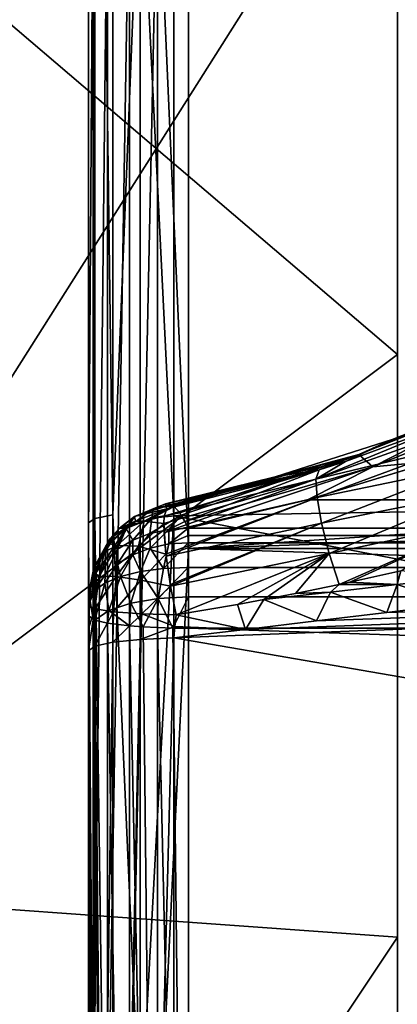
# Model space of a CAD drawing. Header units: metres. Extents: x -128 to 173, y -23 to 79.
# Tile 101 of 129: x 130.161 to 130.923, y -3.685 to -1.699. Entities that reach past the tile are written whole.
import ezdxf

# ---------------------------------------------------------------- set-up
doc = ezdxf.new("R2010")
doc.units = ezdxf.units.M
doc.layers.add('solid_ORA_153_SW0001', color=7, linetype='CONTINUOUS')

msp = doc.modelspace()

# ---------------------------------------------------------------- linework, layer by layer
at = {"layer": 'solid_ORA_153_SW0001'}
for points in [[(130.300003, 0.000353, 22.798246), (130.300003, -0.000098, 22.594128), (130.300003, -2.714056, 22.430527)], [(130.300003, -2.741505, 22.632813), (130.300003, 0.000353, 22.798246), (130.300003, -2.714056, 22.430527)], [(130.309845, -1.350208, 22.820293), (130.300003, 0.000353, 22.798246), (130.300003, -2.741505, 22.632813)], [(130.50174, -2.765958, 22.831305), (171.835632, -1.362883, 22.59646), (171.835632, 0, 22.637524)], [(130.50174, 0, 22.99824), (130.50174, -2.765958, 22.831305), (171.835632, 0, 22.637524)], [(130.312668, -2.705056, 22.361063), (130.300003, -0.000098, 22.594128), (130.312668, 0, 22.524086)], [(130.312668, -2.705056, 22.361063), (130.300003, -2.714056, 22.430527), (130.300003, -0.000098, 22.594128)], [(130.312668, 0, 22.524086), (130.349106, 0, 22.462862), (130.349106, -2.697703, 22.300282)], [(130.312668, -2.705056, 22.361063), (130.312668, 0, 22.524086), (130.349106, -2.697703, 22.300282)], [(130.349106, -2.697703, 22.300282), (130.349106, 0, 22.462862), (130.404694, -1.322205, 22.379271)], [(130.439529, -1.357808, 22.948751), (130.50174, -2.765958, 22.831305), (130.50174, 0, 22.99824)], [(130.472168, 0, 22.396074), (142.184586, 0, 20.75), (142.184586, -2.500874, 20.59874)], [(130.472168, -1.352241, 22.355213), (130.472168, 0, 22.396074), (142.184586, -2.500874, 20.59874)], [(130.923691, -2.374257, -18.793308), (129.493378, -3.447242, -19.550278), (129.493378, -1.154284, -19.818287)], [(130.923691, -1.18935, -18.905317), (130.923691, -2.374257, -18.793308), (129.493378, -1.154284, -19.818287)], [(130.923691, -1.18935, 18.905317), (129.493378, -1.154284, 19.818287), (129.493378, -3.447242, 19.550278)], [(130.923691, -2.374257, 18.793308), (130.923691, -1.18935, 18.905317), (129.493378, -3.447242, 19.550278)], [(130.349106, -2.697703, 22.300282), (130.404694, -1.322205, 22.379271), (130.404694, -3.948219, 22.067886)], [(130.404694, -1.322205, 22.379271), (130.472168, -1.352241, 22.355213), (130.472168, -2.699548, 22.232782)], [(130.404694, -3.948219, 22.067886), (130.404694, -1.322205, 22.379271), (130.472168, -2.699548, 22.232782)], [(130.309845, -1.350208, 22.820293), (130.300003, -2.741505, 22.632813), (130.309845, -4.031783, 22.501858)], [(130.309845, -1.350208, 22.820293), (130.309845, -4.031783, 22.501858), (130.338531, -1.353519, 22.876259)], [(130.309845, -4.031783, 22.501858), (130.338531, -4.041671, 22.557043), (130.338531, -1.353519, 22.876259)], [(130.338531, -1.353519, 22.876259), (130.338531, -4.041671, 22.557043), (130.38324, -1.356139, 22.920542)], [(130.338531, -4.041671, 22.557043), (130.38324, -4.049495, 22.600708), (130.38324, -1.356139, 22.920542)], [(130.38324, -1.356139, 22.920542), (130.38324, -4.049495, 22.600708), (130.439529, -1.357808, 22.948751)], [(130.38324, -4.049495, 22.600708), (130.439529, -4.054478, 22.628523), (130.439529, -1.357808, 22.948751)], [(130.439529, -1.357808, 22.948751), (130.439529, -4.054478, 22.628523), (130.50174, -2.765958, 22.831305)], [(130.472168, -2.699548, 22.232782), (130.472168, -1.352241, 22.355213), (142.184586, -2.500874, 20.59874)], [(130.50174, -2.765958, 22.831305), (171.835632, -2.720822, 22.473421), (171.835632, -1.362883, 22.59646)], [(130.923691, -2.374257, -18.793308), (130.923691, -3.549321, -18.607199), (129.493378, -3.447242, -19.550278)], [(130.923691, -3.549321, 18.607199), (130.923691, -2.374257, 18.793308), (129.493378, -3.447242, 19.550278)], [(131.196671, -2.437224, -22.377209), (130.84549, -2.576075, -22.52013), (131.161316, -2.448287, -22.313242)], [(130.874313, -2.600708, -22.582878), (130.84549, -2.576075, -22.52013), (131.196671, -2.437224, -22.377209)], [(131.230057, -2.455507, -22.439857), (130.874313, -2.600708, -22.582878), (131.196671, -2.437224, -22.377209)], [(130.84549, -2.576075, -22.52013), (130.913422, -2.545937, -22.416248), (131.161316, -2.448287, -22.313242)], [(131.230057, -2.455507, -22.439857), (130.997421, -2.589501, -22.57707), (130.874313, -2.600708, -22.582878)], [(131.120285, -2.476319, -22.248497), (131.161316, -2.448287, -22.313242), (130.913422, -2.545937, -22.416248)], [(131.065491, -2.499265, -22.26475), (131.120285, -2.476319, -22.248497), (130.913422, -2.545937, -22.416248)], [(130.472168, -2.946034, -22.201464), (142.184586, -4.965616, -20.147087), (142.184586, -2.500874, -20.59874)], [(130.617233, -2.928863, -22.18317), (130.472168, -2.946034, -22.201464), (142.184586, -2.500874, -20.59874)], [(130.472168, -2.699548, 22.232782), (142.184586, -2.500874, 20.59874), (142.184586, -4.965616, 20.147087)], [(130.760666, -2.911723, -22.165098), (130.617233, -2.928863, -22.18317), (142.184586, -2.500874, -20.59874)], [(130.758987, -2.625932, -22.271797), (131.065491, -2.499265, -22.26475), (130.818649, -2.590066, -22.324003)], [(131.053741, -2.520789, -22.209961), (131.065491, -2.499265, -22.26475), (130.758987, -2.625932, -22.271797)], [(130.902435, -2.894614, -22.147243), (130.760666, -2.911723, -22.165098), (142.184586, -2.500874, -20.59874)], [(130.818649, -2.590066, -22.324003), (131.065491, -2.499265, -22.26475), (130.913422, -2.545937, -22.416248)], [(131.042557, -2.877535, -22.12961), (130.902435, -2.894614, -22.147243), (142.184586, -2.500874, -20.59874)], [(131.055359, -2.554618, -22.160551), (131.053741, -2.520789, -22.209961), (130.758987, -2.625932, -22.271797)], [(130.818649, -2.590066, -22.324003), (130.913422, -2.545937, -22.416248), (130.676727, -2.620808, -22.501438)], [(130.84549, -2.576075, -22.52013), (130.676727, -2.620808, -22.501438), (130.913422, -2.545937, -22.416248)], [(131.055359, -2.554618, -22.160551), (130.758987, -2.625932, -22.271797), (130.761414, -2.663071, -22.217304)], [(131.064575, -2.600008, -22.122562), (131.055359, -2.554618, -22.160551), (130.761414, -2.663071, -22.217304)], [(130.84549, -2.576075, -22.52013), (130.47319, -2.680699, -22.638664), (130.676727, -2.620808, -22.501438)], [(130.484314, -2.694015, -22.673611), (130.47319, -2.680699, -22.638664), (130.84549, -2.576075, -22.52013)], [(130.487274, -2.698531, -22.682039), (130.484314, -2.694015, -22.673611), (130.84549, -2.576075, -22.52013)], [(130.494675, -2.711424, -22.701622), (130.487274, -2.698531, -22.682039), (130.84549, -2.576075, -22.52013)], [(130.874313, -2.600708, -22.582878), (130.494675, -2.711424, -22.701622), (130.84549, -2.576075, -22.52013)], [(130.874313, -2.600708, -22.582878), (130.501205, -2.724644, -22.717194), (130.494675, -2.711424, -22.701622)], [(130.874313, -2.600708, -22.582878), (130.742035, -2.667545, -22.656017), (130.501205, -2.724644, -22.717194)], [(130.765625, -2.606852, -22.334616), (130.818649, -2.590066, -22.324003), (130.676727, -2.620808, -22.501438)], [(172.245026, -2.658772, -22.284979), (130.742035, -2.667545, -22.656017), (130.997421, -2.589501, -22.57707)], [(130.874313, -2.600708, -22.582878), (130.997421, -2.589501, -22.57707), (130.742035, -2.667545, -22.656017)], [(130.758987, -2.625932, -22.271797), (130.818649, -2.590066, -22.324003), (130.765625, -2.606852, -22.334616)], [(131.064575, -2.600008, -22.122562), (130.761414, -2.663071, -22.217304), (130.770767, -2.714795, -22.177412)], [(131.080566, -2.652886, -22.099401), (131.064575, -2.600008, -22.122562), (130.770767, -2.714795, -22.177412)], [(130.453156, -2.700233, -22.32692), (130.765625, -2.606852, -22.334616), (130.458359, -2.685353, -22.388254)], [(130.453156, -2.700233, -22.32692), (130.758987, -2.625932, -22.271797), (130.765625, -2.606852, -22.334616)], [(130.765625, -2.606852, -22.334616), (130.676727, -2.620808, -22.501438), (130.455307, -2.675376, -22.567806)], [(130.456833, -2.68047, -22.477816), (130.765625, -2.606852, -22.334616), (130.455307, -2.675376, -22.567806)], [(130.468552, -2.677083, -22.622391), (130.455307, -2.675376, -22.567806), (130.676727, -2.620808, -22.501438)], [(130.456833, -2.68047, -22.477816), (130.458359, -2.685353, -22.388254), (130.765625, -2.606852, -22.334616)], [(130.471558, -2.679276, -22.633041), (130.468552, -2.677083, -22.622391), (130.676727, -2.620808, -22.501438)], [(130.47319, -2.680699, -22.638664), (130.471558, -2.679276, -22.633041), (130.676727, -2.620808, -22.501438)], [(130.452271, -2.715451, -22.29727), (130.452621, -2.733162, -22.272905), (130.758987, -2.625932, -22.271797)], [(130.453156, -2.700233, -22.32692), (130.452271, -2.715451, -22.29727), (130.758987, -2.625932, -22.271797)], [(130.452621, -2.733162, -22.272905), (130.761414, -2.663071, -22.217304), (130.758987, -2.625932, -22.271797)], [(172.245026, -2.658772, -22.284979), (172.114502, -2.711115, -22.339808), (130.742035, -2.667545, -22.656017)], [(131.080566, -2.652886, -22.099401), (130.770767, -2.714795, -22.177412), (130.786057, -2.775474, -22.15646)], [(131.101898, -2.70851, -22.093147), (131.080566, -2.652886, -22.099401), (130.786057, -2.775474, -22.15646)], [(130.393326, -2.701094, -22.569397), (130.456833, -2.68047, -22.477816), (130.455307, -2.675376, -22.567806)], [(130.393997, -2.700861, -22.592974), (130.393326, -2.701094, -22.569397), (130.455307, -2.675376, -22.567806)], [(130.393326, -2.701094, -22.569397), (130.458359, -2.685353, -22.388254), (130.456833, -2.68047, -22.477816)], [(130.430618, -2.685533, -22.614109), (130.393997, -2.700861, -22.592974), (130.455307, -2.675376, -22.567806)], [(130.427719, -2.704284, -22.665419), (130.471558, -2.679276, -22.633041), (130.47319, -2.680699, -22.638664)], [(130.430618, -2.685533, -22.614109), (130.471558, -2.679276, -22.633041), (130.427719, -2.704284, -22.665419)], [(130.427719, -2.704284, -22.665419), (130.47319, -2.680699, -22.638664), (130.484314, -2.694015, -22.673611)], [(130.430618, -2.685533, -22.614109), (130.455307, -2.675376, -22.567806), (130.468552, -2.677083, -22.622391)], [(130.430618, -2.685533, -22.614109), (130.468552, -2.677083, -22.622391), (130.471558, -2.679276, -22.633041)], [(130.452621, -2.733162, -22.272905), (130.45639, -2.776928, -22.234058), (130.761414, -2.663071, -22.217304)], [(130.45639, -2.776928, -22.234058), (130.456863, -2.780967, -22.231468), (130.761414, -2.663071, -22.217304)], [(130.456863, -2.780967, -22.231468), (130.770767, -2.714795, -22.177412), (130.761414, -2.663071, -22.217304)], [(172.114502, -2.711115, -22.339808), (130.501205, -2.724644, -22.717194), (130.742035, -2.667545, -22.656017)], [(130.312668, -2.705056, 22.361063), (130.349106, -2.697703, 22.300282), (130.349106, -5.356355, 21.814894)], [(130.349106, -5.356355, 21.814894), (130.349106, -2.697703, 22.300282), (130.404694, -3.948219, 22.067886)], [(130.393997, -2.700861, -22.592974), (130.362793, -2.724703, -22.570858), (130.393326, -2.701094, -22.569397)], [(130.393997, -2.700861, -22.592974), (130.375916, -2.725209, -22.640255), (130.362793, -2.724703, -22.570858)], [(130.430618, -2.685533, -22.614109), (130.427719, -2.704284, -22.665419), (130.375916, -2.725209, -22.640255)], [(130.430618, -2.685533, -22.614109), (130.375916, -2.725209, -22.640255), (130.393997, -2.700861, -22.592974)], [(130.393326, -2.701094, -22.569397), (130.395233, -2.71057, -22.389683), (130.458359, -2.685353, -22.388254)], [(130.395233, -2.71057, -22.389683), (130.41243, -2.710747, -22.340557), (130.458359, -2.685353, -22.388254)], [(130.404694, -3.948219, 22.067886), (130.472168, -2.699548, 22.232782), (130.472168, -4.037005, 22.029224)], [(130.41243, -2.710747, -22.340557), (130.453156, -2.700233, -22.32692), (130.458359, -2.685353, -22.388254)], [(130.41243, -2.710747, -22.340557), (130.452271, -2.715451, -22.29727), (130.453156, -2.700233, -22.32692)], [(130.424301, -2.735453, -22.706995), (130.427719, -2.704284, -22.665419), (130.487274, -2.698531, -22.682039)], [(130.462006, -2.727287, -22.71472), (130.424301, -2.735453, -22.706995), (130.487274, -2.698531, -22.682039)], [(130.427719, -2.704284, -22.665419), (130.484314, -2.694015, -22.673611), (130.487274, -2.698531, -22.682039)], [(130.462006, -2.727287, -22.71472), (130.487274, -2.698531, -22.682039), (130.494675, -2.711424, -22.701622)], [(130.472168, -4.037005, 22.029224), (130.472168, -2.699548, 22.232782), (142.184586, -4.965616, 20.147087)], [(130.312668, -5.370955, 21.874353), (130.300003, -2.714056, 22.430527), (130.312668, -2.705056, 22.361063)], [(130.300003, -2.741505, 22.632813), (130.300003, -2.714056, 22.430527), (130.300003, -5.388739, 21.942106)], [(130.312668, -5.370955, 21.874353), (130.300003, -5.388739, 21.942106), (130.300003, -2.714056, 22.430527)], [(130.312668, -5.370955, 21.874353), (130.312668, -2.705056, 22.361063), (130.349106, -5.356355, 21.814894)], [(130.343216, -2.746013, -22.572166), (130.343674, -2.756109, -22.392284), (130.380875, -2.720266, -22.390242)], [(130.362793, -2.724703, -22.570858), (130.343216, -2.746013, -22.572166), (130.380875, -2.720266, -22.390242)], [(130.357864, -2.759377, -22.328077), (130.380875, -2.720266, -22.390242), (130.343674, -2.756109, -22.392284)], [(130.357864, -2.759377, -22.328077), (130.41243, -2.710747, -22.340557), (130.380875, -2.720266, -22.390242)], [(130.357864, -2.759377, -22.328077), (130.40097, -2.76098, -22.27342), (130.41243, -2.710747, -22.340557)], [(130.393326, -2.701094, -22.569397), (130.362793, -2.724703, -22.570858), (130.395233, -2.71057, -22.389683)], [(130.362793, -2.724703, -22.570858), (130.380875, -2.720266, -22.390242), (130.395233, -2.71057, -22.389683)], [(130.389511, -2.748828, -22.694345), (130.375916, -2.725209, -22.640255), (130.427719, -2.704284, -22.665419)], [(130.395233, -2.71057, -22.389683), (130.380875, -2.720266, -22.390242), (130.41243, -2.710747, -22.340557)], [(130.424301, -2.735453, -22.706995), (130.389511, -2.748828, -22.694345), (130.427719, -2.704284, -22.665419)], [(130.40097, -2.76098, -22.27342), (130.452271, -2.715451, -22.29727), (130.41243, -2.710747, -22.340557)], [(130.40097, -2.76098, -22.27342), (130.45639, -2.776928, -22.234058), (130.452271, -2.715451, -22.29727)], [(130.452271, -2.715451, -22.29727), (130.45639, -2.776928, -22.234058), (130.452621, -2.733162, -22.272905)], [(130.456863, -2.780967, -22.231468), (130.465378, -2.838509, -22.206984), (130.770767, -2.714795, -22.177412)], [(130.462006, -2.727287, -22.71472), (130.494675, -2.711424, -22.701622), (130.501205, -2.724644, -22.717194)], [(130.465378, -2.838509, -22.206984), (130.465973, -2.841949, -22.206156), (130.770767, -2.714795, -22.177412)], [(130.465973, -2.841949, -22.206156), (130.786057, -2.775474, -22.15646), (130.770767, -2.714795, -22.177412)], [(172.114502, -2.711115, -22.339808), (171.9758, -2.741766, -22.373478), (130.501205, -2.724644, -22.717194)], [(130.50174, -2.765958, 22.831305), (171.835632, -4.06889, 22.268848), (171.835632, -2.720822, 22.473421)], [(131.101898, -2.70851, -22.093147), (130.786057, -2.775474, -22.15646), (130.806046, -2.838321, -22.156647)], [(131.101898, -2.70851, -22.093147), (130.806046, -2.838321, -22.156647), (130.827438, -2.83371, -22.153502)], [(131.101898, -2.70851, -22.093147), (130.827438, -2.83371, -22.153502), (130.93071, -2.810476, -22.137756)], [(130.333954, -2.788948, -22.656401), (130.33577, -2.759721, -22.609415), (130.375916, -2.725209, -22.640255)], [(130.359009, -2.766892, -22.677261), (130.333954, -2.788948, -22.656401), (130.375916, -2.725209, -22.640255)], [(130.33577, -2.759721, -22.609415), (130.343216, -2.746013, -22.572166), (130.362793, -2.724703, -22.570858)], [(130.33577, -2.759721, -22.609415), (130.362793, -2.724703, -22.570858), (130.375916, -2.725209, -22.640255)], [(130.389511, -2.748828, -22.694345), (130.359009, -2.766892, -22.677261), (130.375916, -2.725209, -22.640255)], [(130.424301, -2.735453, -22.706995), (130.389572, -2.778259, -22.725861), (130.389511, -2.748828, -22.694345)], [(130.424301, -2.735453, -22.706995), (130.424393, -2.764735, -22.738346), (130.389572, -2.778259, -22.725861)], [(130.462006, -2.727287, -22.71472), (130.424393, -2.764735, -22.738346), (130.424301, -2.735453, -22.706995)], [(130.462006, -2.727287, -22.71472), (130.462082, -2.756544, -22.746012), (130.424393, -2.764735, -22.738346)], [(130.462006, -2.727287, -22.71472), (130.501205, -2.724644, -22.717194), (130.462082, -2.756544, -22.746012)], [(130.462082, -2.756544, -22.746012), (130.501205, -2.724644, -22.717194), (130.50119, -2.739399, -22.732887)], [(130.462082, -2.756544, -22.746012), (130.50119, -2.739399, -22.732887), (130.50119, -2.754063, -22.748665)], [(171.9758, -2.741766, -22.373478), (130.50119, -2.739399, -22.732887), (130.501205, -2.724644, -22.717194)], [(151.194809, -2.752893, -22.566809), (130.50119, -2.754063, -22.748665), (130.50119, -2.739399, -22.732887)], [(151.194809, -2.752893, -22.566809), (130.50119, -2.739399, -22.732887), (171.9758, -2.741766, -22.373478)], [(130.300003, -5.443594, 22.138819), (130.300003, -2.741505, 22.632813), (130.300003, -5.388739, 21.942106)], [(130.309845, -4.031783, 22.501858), (130.300003, -2.741505, 22.632813), (130.300003, -5.443594, 22.138819)], [(130.343216, -2.746013, -22.572166), (130.31102, -2.804575, -22.575779), (130.343674, -2.756109, -22.392284)], [(130.33577, -2.759721, -22.609415), (130.31102, -2.804575, -22.575779), (130.343216, -2.746013, -22.572166)], [(130.31102, -2.804575, -22.575779), (130.332153, -2.772099, -22.3932), (130.343674, -2.756109, -22.392284)], [(130.315338, -2.814139, -22.632576), (130.31102, -2.804575, -22.575779), (130.33577, -2.759721, -22.609415)], [(130.333954, -2.788948, -22.656401), (130.315338, -2.814139, -22.632576), (130.33577, -2.759721, -22.609415)], [(130.357864, -2.759377, -22.328077), (130.321854, -2.821321, -22.330561), (130.355789, -2.82212, -22.273802)], [(130.332153, -2.772099, -22.3932), (130.321854, -2.821321, -22.330561), (130.357864, -2.759377, -22.328077)], [(130.332153, -2.772099, -22.3932), (130.357864, -2.759377, -22.328077), (130.343674, -2.756109, -22.392284)], [(130.357864, -2.759377, -22.328077), (130.355789, -2.82212, -22.273802), (130.40097, -2.76098, -22.27342)], [(130.389511, -2.748828, -22.694345), (130.359039, -2.796528, -22.708998), (130.359009, -2.766892, -22.677261)], [(130.389511, -2.748828, -22.694345), (130.389572, -2.778259, -22.725861), (130.359039, -2.796528, -22.708998)], [(130.424393, -2.764735, -22.738346), (130.462082, -2.756544, -22.746012), (130.451828, -2.805852, -22.782154)], [(130.451828, -2.805852, -22.782154), (130.50119, -2.754063, -22.748665), (130.501526, -2.803682, -22.787678)], [(130.462082, -2.756544, -22.746012), (130.50119, -2.754063, -22.748665), (130.451828, -2.805852, -22.782154)], [(171.835419, -2.801517, -22.424458), (130.50119, -2.754063, -22.748665), (151.194809, -2.752893, -22.566809)], [(130.501526, -2.803682, -22.787678), (130.50119, -2.754063, -22.748665), (171.835419, -2.801517, -22.424458)], [(130.31102, -2.804575, -22.575779), (130.311111, -2.815069, -22.395651), (130.332153, -2.772099, -22.3932)], [(130.311111, -2.815069, -22.395651), (130.321854, -2.821321, -22.330561), (130.332153, -2.772099, -22.3932)], [(130.359009, -2.766892, -22.677261), (130.333984, -2.818818, -22.688377), (130.333954, -2.788948, -22.656401)], [(130.359009, -2.766892, -22.677261), (130.359039, -2.796528, -22.708998), (130.333984, -2.818818, -22.688377)], [(130.40097, -2.76098, -22.27342), (130.355789, -2.82212, -22.273802), (130.405502, -2.829319, -22.230778)], [(130.359039, -2.796528, -22.708998), (130.389572, -2.778259, -22.725861), (130.3647, -2.822364, -22.737499)], [(130.389572, -2.778259, -22.725861), (130.405228, -2.812215, -22.765062), (130.3647, -2.822364, -22.737499)], [(130.389572, -2.778259, -22.725861), (130.424393, -2.764735, -22.738346), (130.405228, -2.812215, -22.765062)], [(130.40097, -2.76098, -22.27342), (130.405502, -2.829319, -22.230778), (130.45639, -2.776928, -22.234058)], [(130.424393, -2.764735, -22.738346), (130.451828, -2.805852, -22.782154), (130.405228, -2.812215, -22.765062)], [(130.405502, -2.829319, -22.230778), (130.465973, -2.841949, -22.206156), (130.45639, -2.776928, -22.234058)], [(130.439529, -4.054478, 22.628523), (130.50174, -5.491763, 22.332926), (130.50174, -2.765958, 22.831305)], [(130.45639, -2.776928, -22.234058), (130.465973, -2.841949, -22.206156), (130.456863, -2.780967, -22.231468)], [(130.465973, -2.841949, -22.206156), (130.477234, -2.899693, -22.201616), (130.786057, -2.775474, -22.15646)], [(130.786057, -2.775474, -22.15646), (130.477234, -2.899693, -22.201616), (130.600906, -2.878487, -22.185244)], [(130.50174, -2.765958, 22.831305), (130.50174, -5.491763, 22.332926), (171.835632, -4.06889, 22.268848)], [(130.786057, -2.775474, -22.15646), (130.600906, -2.878487, -22.185244), (130.654221, -2.868697, -22.178024)], [(130.786057, -2.775474, -22.15646), (130.654221, -2.868697, -22.178024), (130.717728, -2.856488, -22.169258)], [(130.786057, -2.775474, -22.15646), (130.717728, -2.856488, -22.169258), (130.806046, -2.838321, -22.156647)], [(130.333954, -2.788948, -22.656401), (130.315353, -2.844284, -22.664829), (130.315338, -2.814139, -22.632576)], [(130.333954, -2.788948, -22.656401), (130.333984, -2.818818, -22.688377), (130.315353, -2.844284, -22.664829)], [(130.359039, -2.796528, -22.708998), (130.3647, -2.822364, -22.737499), (130.332855, -2.835646, -22.701239)], [(130.333984, -2.818818, -22.688377), (130.359039, -2.796528, -22.708998), (130.332855, -2.835646, -22.701239)], [(130.456863, -2.780967, -22.231468), (130.465973, -2.841949, -22.206156), (130.465378, -2.838509, -22.206984)], [(130.31102, -2.804575, -22.575779), (130.300003, -2.869948, -22.579794), (130.311111, -2.815069, -22.395651)], [(130.303864, -2.841492, -22.606707), (130.300003, -2.869948, -22.579794), (130.31102, -2.804575, -22.575779)], [(130.311111, -2.815069, -22.395651), (130.300003, -2.869948, -22.579794), (130.307419, -2.826797, -22.39632)], [(130.315338, -2.814139, -22.632576), (130.303864, -2.841492, -22.606707), (130.31102, -2.804575, -22.575779)], [(130.315338, -2.814139, -22.632576), (130.303879, -2.871989, -22.63932), (130.303864, -2.841492, -22.606707)], [(130.315338, -2.814139, -22.632576), (130.311737, -2.851148, -22.658489), (130.303879, -2.871989, -22.63932)], [(130.311111, -2.815069, -22.395651), (130.307419, -2.826797, -22.39632), (130.321854, -2.821321, -22.330561)], [(130.315338, -2.814139, -22.632576), (130.315353, -2.844284, -22.664829), (130.311737, -2.851148, -22.658489)], [(130.333984, -2.818818, -22.688377), (130.332855, -2.835646, -22.701239), (130.311737, -2.851148, -22.658489)], [(130.315353, -2.844284, -22.664829), (130.333984, -2.818818, -22.688377), (130.311737, -2.851148, -22.658489)], [(130.3647, -2.822364, -22.737499), (130.405228, -2.812215, -22.765062), (130.385498, -2.87603, -22.775)], [(130.405228, -2.812215, -22.765062), (130.440704, -2.866473, -22.800802), (130.385498, -2.87603, -22.775)], [(130.405228, -2.812215, -22.765062), (130.451828, -2.805852, -22.782154), (130.440704, -2.866473, -22.800802)], [(130.440704, -2.866473, -22.800802), (130.501526, -2.803682, -22.787678), (130.501724, -2.863177, -22.809322)], [(130.451828, -2.805852, -22.782154), (130.501526, -2.803682, -22.787678), (130.440704, -2.866473, -22.800802)], [(130.501526, -2.803682, -22.787678), (171.835419, -2.801517, -22.424458), (171.83548, -2.813413, -22.43054)], [(130.501724, -2.863177, -22.809322), (130.501526, -2.803682, -22.787678), (171.83548, -2.813413, -22.43054)], [(130.501724, -2.863177, -22.809322), (171.83548, -2.813413, -22.43054), (171.835617, -2.861035, -22.445992)], [(130.93071, -2.810476, -22.137756), (130.827438, -2.83371, -22.153502), (130.923294, -2.838509, -22.144369)], [(130.93071, -2.810476, -22.137756), (130.923294, -2.838509, -22.144369), (131.058228, -2.823206, -22.127518)], [(130.307419, -2.826797, -22.39632), (130.300003, -2.869948, -22.579794), (130.300003, -2.875414, -22.489374)], [(130.307419, -2.826797, -22.39632), (130.300003, -2.875414, -22.489374), (130.300003, -2.880651, -22.399406)], [(130.307419, -2.826797, -22.39632), (130.300003, -2.880651, -22.399406), (130.313126, -2.887532, -22.328497)], [(130.321854, -2.821321, -22.330561), (130.307419, -2.826797, -22.39632), (130.313126, -2.887532, -22.328497)], [(130.311737, -2.851148, -22.658489), (130.332855, -2.835646, -22.701239), (130.312881, -2.909931, -22.682959)], [(130.332855, -2.835646, -22.701239), (130.341461, -2.890916, -22.734436), (130.312881, -2.909931, -22.682959)], [(130.355789, -2.82212, -22.273802), (130.321854, -2.821321, -22.330561), (130.313126, -2.887532, -22.328497)], [(130.355789, -2.82212, -22.273802), (130.313126, -2.887532, -22.328497), (130.350754, -2.893435, -22.266886)], [(130.332855, -2.835646, -22.701239), (130.3647, -2.822364, -22.737499), (130.341461, -2.890916, -22.734436)], [(130.3647, -2.822364, -22.737499), (130.385498, -2.87603, -22.775), (130.341461, -2.890916, -22.734436)], [(130.405502, -2.829319, -22.230778), (130.355789, -2.82212, -22.273802), (130.350754, -2.893435, -22.266886)], [(130.405502, -2.829319, -22.230778), (130.350754, -2.893435, -22.266886), (130.407959, -2.89767, -22.222658)], [(130.405502, -2.829319, -22.230778), (130.407959, -2.89767, -22.222658), (130.465973, -2.841949, -22.206156)], [(130.806046, -2.838321, -22.156647), (130.717728, -2.856488, -22.169258), (130.788345, -2.853645, -22.16123)], [(130.806046, -2.838321, -22.156647), (130.788345, -2.853645, -22.16123), (130.923294, -2.838509, -22.144369)], [(130.923294, -2.838509, -22.144369), (130.788345, -2.853645, -22.16123), (130.902435, -2.894614, -22.147243)], [(130.827438, -2.83371, -22.153502), (130.806046, -2.838321, -22.156647), (130.923294, -2.838509, -22.144369)], [(130.923294, -2.838509, -22.144369), (130.902435, -2.894614, -22.147243), (131.042557, -2.877535, -22.12961)], [(131.058228, -2.823206, -22.127518), (130.923294, -2.838509, -22.144369), (131.042557, -2.877535, -22.12961)], [(130.303864, -2.841492, -22.606707), (130.300003, -2.885486, -22.596319), (130.300003, -2.869948, -22.579794)], [(130.303864, -2.841492, -22.606707), (130.300003, -2.900928, -22.612932), (130.300003, -2.885486, -22.596319)], [(130.303864, -2.841492, -22.606707), (130.303879, -2.871989, -22.63932), (130.300003, -2.900928, -22.612932)], [(130.303879, -2.871989, -22.63932), (130.311737, -2.851148, -22.658489), (130.309845, -2.908831, -22.674381)], [(130.311737, -2.851148, -22.658489), (130.312881, -2.909931, -22.682959), (130.309845, -2.908831, -22.674381)], [(130.465973, -2.841949, -22.206156), (130.407959, -2.89767, -22.222658), (130.477234, -2.899693, -22.201616)], [(130.788345, -2.853645, -22.16123), (130.654221, -2.868697, -22.178024), (130.760666, -2.911723, -22.165098)], [(130.717728, -2.856488, -22.169258), (130.654221, -2.868697, -22.178024), (130.788345, -2.853645, -22.16123)], [(130.788345, -2.853645, -22.16123), (130.760666, -2.911723, -22.165098), (130.902435, -2.894614, -22.147243)], [(130.300003, -2.885486, -22.596319), (130.300003, -2.875414, -22.489374), (130.300003, -2.869948, -22.579794)], [(130.303879, -2.871989, -22.63932), (130.309845, -2.908831, -22.674381), (130.300003, -2.900928, -22.612932)], [(130.300003, -2.885486, -22.596319), (130.300003, -2.880651, -22.399406), (130.300003, -2.875414, -22.489374)], [(130.341461, -2.890916, -22.734436), (130.385498, -2.87603, -22.775), (130.38324, -2.92161, -22.773991)], [(130.385498, -2.87603, -22.775), (130.410309, -2.923692, -22.790234), (130.38324, -2.92161, -22.773991)], [(130.385498, -2.87603, -22.775), (130.440704, -2.866473, -22.800802), (130.410309, -2.923692, -22.790234)], [(130.440704, -2.866473, -22.800802), (130.439529, -2.925203, -22.802017), (130.410309, -2.923692, -22.790234)], [(130.440704, -2.866473, -22.800802), (130.470276, -2.926113, -22.809101), (130.439529, -2.925203, -22.802017)], [(130.440704, -2.866473, -22.800802), (130.501724, -2.863177, -22.809322), (130.470276, -2.926113, -22.809101)], [(130.501724, -2.863177, -22.809322), (130.50174, -2.926394, -22.811296), (130.470276, -2.926113, -22.809101)], [(130.600906, -2.878487, -22.185244), (130.477234, -2.899693, -22.201616), (130.617233, -2.928863, -22.18317)], [(130.501724, -2.863177, -22.809322), (171.835617, -2.861035, -22.445992), (171.835648, -2.887778, -22.44924)], [(130.501724, -2.863177, -22.809322), (171.835648, -2.887778, -22.44924), (130.50174, -2.926394, -22.811296)], [(130.654221, -2.868697, -22.178024), (130.600906, -2.878487, -22.185244), (130.617233, -2.928863, -22.18317)], [(130.654221, -2.868697, -22.178024), (130.617233, -2.928863, -22.18317), (130.760666, -2.911723, -22.165098)], [(130.300003, -2.900928, -22.612932), (130.300003, -2.926763, -22.401194), (130.300003, -2.880651, -22.399406)], [(130.313126, -2.887532, -22.328497), (130.300003, -2.880651, -22.399406), (130.300003, -2.926763, -22.401194)], [(130.300003, -2.885486, -22.596319), (130.300003, -2.900928, -22.612932), (130.300003, -2.880651, -22.399406)], [(130.313126, -2.887532, -22.328497), (130.300003, -2.926763, -22.401194), (130.300003, -2.972086, -22.397797)], [(130.313126, -2.887532, -22.328497), (130.300003, -2.972086, -22.397797), (130.312668, -2.962873, -22.328363)], [(130.350754, -2.893435, -22.266886), (130.313126, -2.887532, -22.328497), (130.312668, -2.962873, -22.328363)], [(130.350754, -2.893435, -22.266886), (130.312668, -2.962873, -22.328363), (130.349106, -2.954819, -22.267672)], [(130.341461, -2.890916, -22.734436), (130.338531, -2.915961, -22.72999), (130.312881, -2.909931, -22.682959)], [(130.341461, -2.890916, -22.734436), (130.38324, -2.92161, -22.773991), (130.338531, -2.915961, -22.72999)], [(130.407959, -2.89767, -22.222658), (130.350754, -2.893435, -22.266886), (130.349106, -2.954819, -22.267672)], [(130.407959, -2.89767, -22.222658), (130.349106, -2.954819, -22.267672), (130.404694, -2.948957, -22.223494)], [(130.407959, -2.89767, -22.222658), (130.404694, -2.948957, -22.223494), (130.474518, -2.923052, -22.202868)], [(130.407959, -2.89767, -22.222658), (130.474518, -2.923052, -22.202868), (130.477234, -2.899693, -22.201616)], [(171.835648, -2.887778, -22.44924), (151.265259, -2.925351, -22.628735), (130.50174, -2.926394, -22.811296)], [(130.300003, -2.900928, -22.612932), (130.300003, -2.972086, -22.397797), (130.300003, -2.926763, -22.401194)], [(130.300003, -2.900928, -22.612932), (130.300003, -5.599893, -22.099802), (130.300003, -2.972086, -22.397797)], [(130.309845, -5.562325, -22.173168), (130.300003, -5.599893, -22.099802), (130.300003, -2.900928, -22.612932)], [(130.309845, -5.562325, -22.173168), (130.300003, -2.900928, -22.612932), (130.309845, -2.908831, -22.674381)], [(130.309845, -2.908831, -22.674381), (130.312881, -2.909931, -22.682959), (130.338531, -5.575966, -22.227547)], [(130.309845, -5.562325, -22.173168), (130.309845, -2.908831, -22.674381), (130.338531, -5.575966, -22.227547)], [(130.312881, -2.909931, -22.682959), (130.338531, -2.915961, -22.72999), (130.338531, -5.575966, -22.227547)], [(130.338531, -2.915961, -22.72999), (130.38324, -2.92161, -22.773991), (130.38324, -5.58676, -22.270575)], [(130.338531, -5.575966, -22.227547), (130.338531, -2.915961, -22.72999), (130.38324, -5.58676, -22.270575)], [(130.474518, -2.923052, -22.202868), (130.617233, -2.928863, -22.18317), (130.477234, -2.899693, -22.201616)], [(130.38324, -2.92161, -22.773991), (130.410309, -2.923692, -22.790234), (130.439529, -5.593636, -22.297983)], [(130.38324, -5.58676, -22.270575), (130.38324, -2.92161, -22.773991), (130.439529, -5.593636, -22.297983)], [(130.404694, -2.948957, -22.223494), (130.472168, -2.946034, -22.201464), (130.474518, -2.923052, -22.202868)], [(130.410309, -2.923692, -22.790234), (130.439529, -2.925203, -22.802017), (130.439529, -5.593636, -22.297983)], [(130.439529, -2.925203, -22.802017), (130.470276, -2.926113, -22.809101), (130.50174, -5.648627, -22.293766)], [(130.439529, -5.593636, -22.297983), (130.439529, -2.925203, -22.802017), (130.50174, -5.648627, -22.293766)], [(130.470276, -2.926113, -22.809101), (130.50174, -2.926394, -22.811296), (130.50174, -5.648627, -22.293766)], [(130.474518, -2.923052, -22.202868), (130.472168, -2.946034, -22.201464), (130.617233, -2.928863, -22.18317)], [(171.835632, -4.270461, -22.231073), (130.50174, -2.926394, -22.811296), (151.265259, -2.925351, -22.628735)], [(130.50174, -5.648627, -22.293766), (130.50174, -2.926394, -22.811296), (171.835632, -4.270461, -22.231073)], [(130.312668, -5.622979, -21.810928), (130.349106, -5.607695, -21.751642), (130.349106, -2.954819, -22.267672)], [(130.312668, -2.962873, -22.328363), (130.312668, -5.622979, -21.810928), (130.349106, -2.954819, -22.267672)], [(130.349106, -5.607695, -21.751642), (130.404694, -5.54531, -21.721638), (130.404694, -2.948957, -22.223494)], [(130.349106, -2.954819, -22.267672), (130.349106, -5.607695, -21.751642), (130.404694, -2.948957, -22.223494)], [(130.404694, -5.54531, -21.721638), (130.472168, -5.580595, -21.689653), (130.472168, -2.946034, -22.201464)], [(130.404694, -2.948957, -22.223494), (130.404694, -5.54531, -21.721638), (130.472168, -2.946034, -22.201464)], [(130.472168, -2.946034, -22.201464), (130.472168, -5.580595, -21.689653), (142.184586, -4.965616, -20.147087)], [(130.312668, -2.962873, -22.328363), (130.300003, -2.972086, -22.397797), (130.300003, -5.628767, -21.881762)], [(130.312668, -2.962873, -22.328363), (130.300003, -5.628767, -21.881762), (130.312668, -5.622979, -21.810928)], [(130.300003, -5.599893, -22.099802), (130.300003, -5.628767, -21.881762), (130.300003, -2.972086, -22.397797)], [(130.923691, -4.711054, -18.347521), (129.493378, -5.693581, -19.017885), (129.493378, -3.447242, -19.550278)], [(130.923691, -3.549321, -18.607199), (130.923691, -4.711054, -18.347521), (129.493378, -3.447242, -19.550278)], [(130.923691, -3.549321, 18.607199), (129.493378, -3.447242, 19.550278), (129.493378, -5.693581, 19.017885)], [(130.923691, -4.711054, 18.347521), (130.923691, -3.549321, 18.607199), (129.493378, -5.693581, 19.017885)]]:
    msp.add_3dface(points, dxfattribs=at)

doc.saveas('drawing.dxf')
